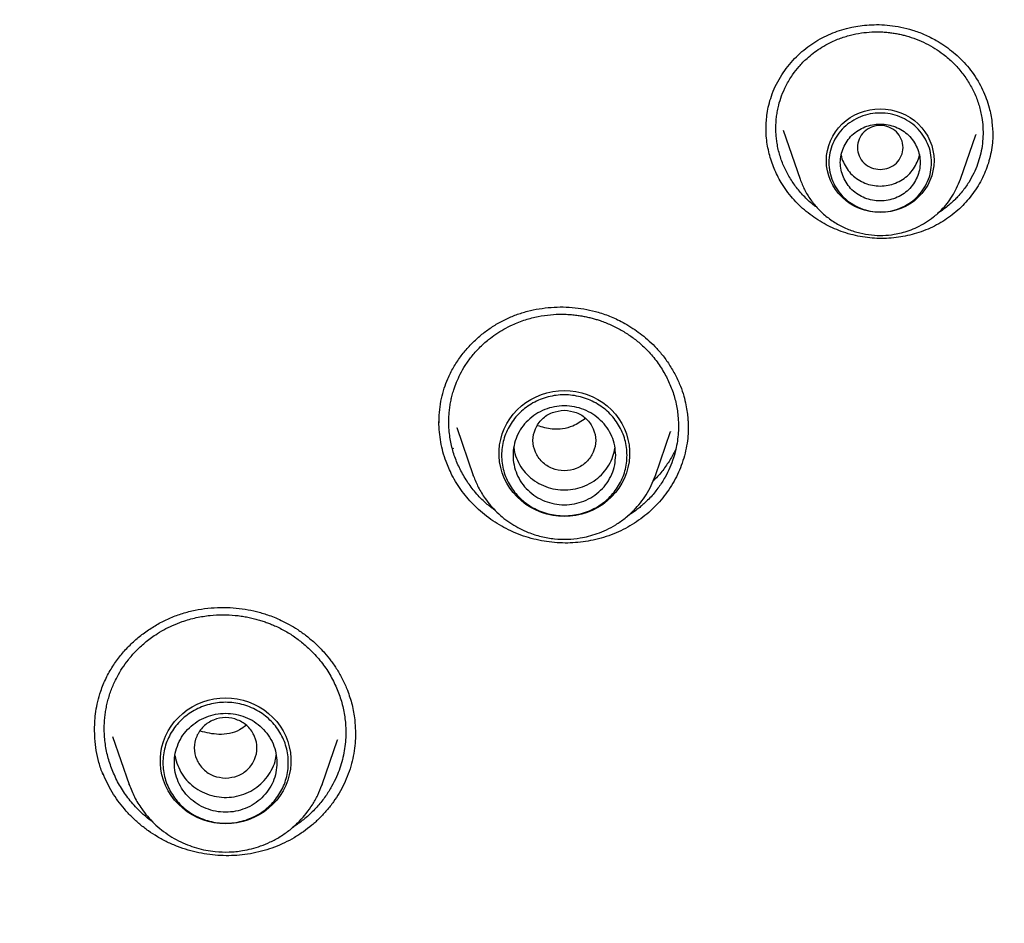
# Model space of a CAD drawing. Header units: millimetres. Extents: x 8 to 871, y 12 to 1888.
# Tile 104 of 114: x 442 to 460, y 1722 to 1737. Entities that reach past the tile are written whole.
import ezdxf

# ---------------------------------------------------------------- set-up
doc = ezdxf.new("R2010")
doc.units = ezdxf.units.MM

msp = doc.modelspace()

# ---------------------------------------------------------------- linework, layer by layer
at = {"color": 7, "linetype": 'Continuous', "lineweight": 30}
for p, q in [((455.709, 1735.417), (456.006, 1734.554)), ((458.817, 1734.554), (459.086, 1735.336)), ((459.088, 1735.341), (459.086, 1735.336)), ((449.675, 1730.285), (449.675, 1730.317)), ((449.983, 1730.204), (450.274, 1729.36)), ((449.986, 1730.199), (449.985, 1730.204)), ((453.467, 1729.36), (453.733, 1730.13)), ((453.732, 1730.13), (453.731, 1730.125)), ((449.929, 1729.821), (449.918, 1729.841)), ((450.274, 1729.36), (450.278, 1729.351)), ((450.277, 1729.351), (450.274, 1729.36)), ((453.464, 1729.351), (453.467, 1729.36)), ((453.467, 1729.36), (453.464, 1729.351)), ((443.946, 1724.784), (444.237, 1723.942)), ((447.622, 1723.942), (447.892, 1724.723)), ((447.891, 1724.723), (447.888, 1724.713)), ((443.776, 1724.119), (443.776, 1724.14)), ((444.238, 1723.937), (444.237, 1723.942)), ((447.618, 1723.931), (447.622, 1723.942)), ((447.622, 1723.942), (447.618, 1723.931))]:
    msp.add_line(p, q, dxfattribs=at)
at = {"color": 7, "linetype": 'Continuous', "lineweight": 30, "flags": 128}
for points in [[(457.412, 1733.971), (457.319, 1733.976), (457.227, 1733.989), (457.138, 1734.01), (457.05, 1734.04), (456.967, 1734.079), (456.887, 1734.124), (456.813, 1734.178), (456.744, 1734.238), (456.682, 1734.304), (456.627, 1734.375), (456.579, 1734.452), (456.54, 1734.533), (456.508, 1734.617), (456.486, 1734.703), (456.472, 1734.791), (456.468, 1734.881), (456.472, 1734.97), (456.486, 1735.058), (456.508, 1735.145), (456.54, 1735.229), (456.579, 1735.309), (456.627, 1735.386), (456.682, 1735.457), (456.744, 1735.524), (456.813, 1735.584), (456.887, 1735.637), (456.967, 1735.683), (457.05, 1735.721), (457.138, 1735.751), (457.227, 1735.772), (457.319, 1735.786), (457.412, 1735.79), (457.504, 1735.786), (457.596, 1735.772), (457.685, 1735.751), (457.773, 1735.721), (457.856, 1735.683), (457.936, 1735.637), (458.01, 1735.584), (458.079, 1735.524), (458.141, 1735.457), (458.196, 1735.386), (458.244, 1735.309), (458.283, 1735.229), (458.315, 1735.145), (458.337, 1735.058), (458.351, 1734.97), (458.355, 1734.881), (458.351, 1734.791), (458.337, 1734.703), (458.315, 1734.617), (458.283, 1734.533), (458.244, 1734.452), (458.196, 1734.375), (458.141, 1734.304), (458.079, 1734.238), (458.01, 1734.178), (457.936, 1734.124), (457.856, 1734.079), (457.773, 1734.04), (457.685, 1734.01), (457.596, 1733.989), (457.504, 1733.976), (457.412, 1733.971)], [(451.871, 1728.643), (451.768, 1728.648), (451.666, 1728.661), (451.566, 1728.683), (451.468, 1728.714), (451.374, 1728.753), (451.283, 1728.8), (451.197, 1728.854), (451.117, 1728.916), (451.043, 1728.984), (450.975, 1729.059), (450.915, 1729.139), (450.862, 1729.224), (450.817, 1729.313), (450.781, 1729.406), (450.754, 1729.502), (450.735, 1729.599), (450.726, 1729.698), (450.726, 1729.797), (450.735, 1729.895), (450.754, 1729.993), (450.781, 1730.088), (450.817, 1730.181), (450.862, 1730.27), (450.915, 1730.355), (450.975, 1730.436), (451.043, 1730.51), (451.117, 1730.579), (451.197, 1730.64), (451.283, 1730.695), (451.374, 1730.742), (451.468, 1730.781), (451.566, 1730.811), (451.666, 1730.833), (451.768, 1730.847), (451.871, 1730.851), (451.973, 1730.847), (452.075, 1730.833), (452.175, 1730.811), (452.273, 1730.781), (452.368, 1730.742), (452.458, 1730.695), (452.544, 1730.64), (452.624, 1730.579), (452.699, 1730.51), (452.766, 1730.436), (452.827, 1730.355), (452.879, 1730.27), (452.924, 1730.181), (452.96, 1730.088), (452.987, 1729.993), (453.006, 1729.895), (453.015, 1729.797), (453.015, 1729.698), (453.006, 1729.599), (452.987, 1729.502), (452.96, 1729.406), (452.924, 1729.313), (452.879, 1729.224), (452.827, 1729.139), (452.766, 1729.059), (452.699, 1728.984), (452.624, 1728.916), (452.544, 1728.854), (452.458, 1728.8), (452.368, 1728.753), (452.273, 1728.714), (452.175, 1728.683), (452.075, 1728.661), (451.973, 1728.648), (451.871, 1728.643)], [(445.929, 1723.253), (445.827, 1723.257), (445.725, 1723.27), (445.625, 1723.292), (445.527, 1723.323), (445.432, 1723.362), (445.342, 1723.409), (445.256, 1723.463), (445.176, 1723.525), (445.101, 1723.594), (445.034, 1723.668), (444.973, 1723.748), (444.921, 1723.833), (444.876, 1723.923), (444.84, 1724.015), (444.813, 1724.111), (444.794, 1724.208), (444.785, 1724.307), (444.785, 1724.406), (444.794, 1724.505), (444.813, 1724.602), (444.84, 1724.698), (444.876, 1724.79), (444.921, 1724.88), (444.973, 1724.965), (445.034, 1725.045), (445.101, 1725.119), (445.176, 1725.188), (445.256, 1725.25), (445.342, 1725.304), (445.432, 1725.351), (445.527, 1725.39), (445.625, 1725.421), (445.725, 1725.443), (445.827, 1725.456), (445.929, 1725.46), (446.032, 1725.456), (446.134, 1725.443), (446.234, 1725.421), (446.332, 1725.39), (446.426, 1725.351), (446.517, 1725.304), (446.603, 1725.25), (446.683, 1725.188), (446.757, 1725.119), (446.825, 1725.045), (446.885, 1724.965), (446.938, 1724.88), (446.983, 1724.79), (447.019, 1724.698), (447.046, 1724.602), (447.065, 1724.505), (447.074, 1724.406), (447.074, 1724.307), (447.065, 1724.208), (447.046, 1724.111), (447.019, 1724.015), (446.983, 1723.923), (446.938, 1723.833), (446.885, 1723.748), (446.825, 1723.668), (446.757, 1723.594), (446.683, 1723.525), (446.603, 1723.463), (446.517, 1723.409), (446.426, 1723.362), (446.332, 1723.323), (446.234, 1723.292), (446.134, 1723.27), (446.032, 1723.257), (445.929, 1723.253)]]:
    msp.add_lwpolyline(points, dxfattribs=at)
at = {"color": 7, "linetype": 'Continuous', "lineweight": 30}
for points, knots in [([(476.886, 1724.143), (476.883, 1724.189), (476.876, 1724.292), (476.864, 1724.458), (476.85, 1724.652), (476.833, 1724.872), (476.812, 1725.118), (476.788, 1725.392), (476.761, 1725.688), (476.729, 1726.005), (476.693, 1726.344), (476.653, 1726.705), (476.608, 1727.079), (476.544, 1727.582), (476.457, 1728.206), (476.312, 1729.146), (476.114, 1730.278), (475.871, 1731.473), (475.63, 1732.537), (475.399, 1733.473), (475.151, 1734.403), (474.888, 1735.32), (474.612, 1736.217), (474.327, 1737.088), (474.035, 1737.933), (473.735, 1738.751), (473.43, 1739.543), (473.189, 1740.139), (473.019, 1740.548), (472.926, 1740.769), (472.839, 1740.972), (472.762, 1741.151), (472.695, 1741.306), (472.637, 1741.436), (472.592, 1741.538), (472.559, 1741.613), (472.535, 1741.666), (472.515, 1741.712), (472.492, 1741.763), (472.462, 1741.828), (472.426, 1741.908), (472.376, 1742.019), (472.31, 1742.163), (472.225, 1742.347), (472.128, 1742.555), (472.02, 1742.783), (471.904, 1743.024), (471.727, 1743.389), (471.482, 1743.881), (471.174, 1744.482), (470.857, 1745.079), (470.532, 1745.672), (470.188, 1746.282), (469.799, 1746.95), (469.365, 1747.667), (468.891, 1748.424), (468.405, 1749.17), (467.911, 1749.901), (467.41, 1750.617), (466.845, 1751.395), (466.214, 1752.232), (465.512, 1753.121), (464.8, 1753.984), (464.079, 1754.823), (463.345, 1755.64), (462.6, 1756.437), (461.843, 1757.214), (461.122, 1757.924), (460.44, 1758.572), (459.803, 1759.158), (459.165, 1759.726), (458.534, 1760.27), (457.914, 1760.789), (457.305, 1761.283), (456.724, 1761.742), (456.172, 1762.165), (455.643, 1762.561), (455.109, 1762.95), (454.559, 1763.342), (453.985, 1763.739), (453.387, 1764.141), (452.766, 1764.547), (452.119, 1764.957), (451.448, 1765.37), (450.751, 1765.783), (450.036, 1766.194), (449.174, 1766.671), (448.169, 1767.203), (447.021, 1767.776), (445.883, 1768.312), (444.757, 1768.812), (443.643, 1769.278), (442.53, 1769.715), (441.418, 1770.125), (440.308, 1770.507), (439.2, 1770.864), (438.094, 1771.194), (437.225, 1771.434), (436.595, 1771.598), (436.198, 1771.699), (435.791, 1771.799), (435.362, 1771.901), (434.907, 1772.005), (434.423, 1772.112), (433.893, 1772.223), (433.315, 1772.339), (432.687, 1772.458), (432.024, 1772.575), (431.327, 1772.689), (430.639, 1772.793), (429.963, 1772.887), (429.303, 1772.97), (428.62, 1773.048), (427.912, 1773.121), (427.181, 1773.186), (426.44, 1773.242), (425.692, 1773.288), (424.937, 1773.326), (424.161, 1773.353), (423.365, 1773.371), (422.826, 1773.373), (422.554, 1773.374)], [0, 0, 0, 0, 0.001713, 0.003764, 0.006157, 0.008892, 0.011972, 0.015398, 0.019169, 0.023132, 0.027418, 0.032025, 0.036855, 0.041692, 0.051195, 0.0607, 0.077679, 0.094665, 0.106803, 0.118944, 0.131089, 0.143175, 0.154991, 0.16652, 0.177761, 0.188715, 0.199382, 0.209761, 0.212964, 0.216053, 0.218824, 0.221269, 0.223388, 0.22518, 0.226646, 0.227569, 0.228291, 0.228814, 0.229459, 0.230409, 0.231516, 0.232766, 0.23497, 0.237511, 0.240391, 0.243607, 0.246998, 0.250457, 0.258877, 0.267672, 0.275841, 0.28431, 0.293079, 0.302146, 0.313318, 0.324546, 0.335667, 0.346682, 0.35759, 0.368393, 0.382693, 0.396803, 0.410723, 0.42447, 0.438118, 0.451675, 0.46514, 0.478514, 0.48934, 0.500105, 0.510726, 0.521041, 0.531049, 0.540748, 0.550138, 0.558476, 0.566554, 0.574609, 0.582938, 0.591541, 0.600418, 0.609568, 0.618993, 0.628693, 0.638666, 0.648884, 0.659097, 0.675013, 0.690765, 0.706356, 0.7213, 0.736092, 0.750735, 0.765243, 0.779615, 0.793854, 0.807958, 0.821927, 0.826901, 0.831858, 0.836907, 0.842282, 0.847992, 0.854037, 0.860416, 0.86782, 0.875629, 0.883843, 0.892461, 0.901485, 0.909314, 0.917424, 0.925816, 0.934488, 0.943442, 0.952677, 0.961641, 0.970856, 0.980321, 0.990035, 1, 1, 1, 1]), ([(371.302, 1724.065), (371.324, 1724.188), (371.382, 1724.517), (371.485, 1725.051), (371.611, 1725.668), (371.746, 1726.283), (371.888, 1726.897), (372.038, 1727.509), (372.197, 1728.119), (372.363, 1728.727), (372.537, 1729.334), (372.719, 1729.938), (372.909, 1730.539), (373.107, 1731.139), (373.313, 1731.735), (373.526, 1732.33), (373.747, 1732.922), (373.976, 1733.511), (374.212, 1734.097), (374.456, 1734.68), (374.708, 1735.26), (374.967, 1735.838), (375.234, 1736.412), (375.508, 1736.982), (375.79, 1737.55), (376.079, 1738.114), (376.375, 1738.674), (376.678, 1739.231), (376.989, 1739.784), (377.307, 1740.333), (377.632, 1740.879), (377.964, 1741.42), (378.304, 1741.957), (378.65, 1742.491), (379.003, 1743.019), (379.363, 1743.544), (379.73, 1744.064), (380.103, 1744.58), (380.483, 1745.091), (380.87, 1745.598), (381.263, 1746.1), (381.663, 1746.597), (382.07, 1747.089), (382.483, 1747.576), (382.902, 1748.058), (383.327, 1748.535), (383.758, 1749.007), (384.196, 1749.474), (384.64, 1749.935), (385.089, 1750.391), (385.545, 1750.842), (386.006, 1751.287), (386.473, 1751.726), (386.946, 1752.159), (387.425, 1752.587), (387.909, 1753.009), (388.398, 1753.425), (388.893, 1753.836), (389.393, 1754.24), (389.898, 1754.638), (390.409, 1755.03), (390.924, 1755.415), (391.445, 1755.795), (391.97, 1756.168), (392.501, 1756.535), (393.036, 1756.895), (393.575, 1757.249), (394.119, 1757.596), (394.668, 1757.937), (395.221, 1758.271), (395.779, 1758.598), (396.34, 1758.918), (396.906, 1759.232), (397.476, 1759.539), (398.05, 1759.839), (398.627, 1760.132), (399.209, 1760.418), (399.794, 1760.696), (400.382, 1760.968), (400.974, 1761.233), (401.57, 1761.49), (402.169, 1761.74), (402.771, 1761.983), (403.376, 1762.219), (403.984, 1762.447), (404.595, 1762.668), (405.209, 1762.882), (405.826, 1763.088), (406.445, 1763.286), (407.067, 1763.477), (407.692, 1763.661), (408.318, 1763.837), (408.947, 1764.005), (409.578, 1764.166), (410.211, 1764.319), (410.846, 1764.465), (411.483, 1764.603), (412.122, 1764.733), (412.762, 1764.855), (413.404, 1764.969), (414.047, 1765.076), (414.692, 1765.175), (415.338, 1765.266), (415.985, 1765.35), (416.633, 1765.425), (417.282, 1765.493), (417.931, 1765.553), (418.582, 1765.605), (419.233, 1765.649), (419.885, 1765.685), (420.537, 1765.714), (421.189, 1765.734), (421.842, 1765.747), (422.495, 1765.751), (423.147, 1765.748), (423.8, 1765.737), (424.452, 1765.718), (425.104, 1765.691), (425.756, 1765.656), (426.407, 1765.613), (427.058, 1765.563), (427.708, 1765.505), (428.357, 1765.438), (429.005, 1765.364), (429.652, 1765.282), (430.298, 1765.192), (430.943, 1765.095), (431.587, 1764.989), (432.229, 1764.876), (432.869, 1764.755), (433.508, 1764.627), (434.146, 1764.49), (434.781, 1764.346), (435.414, 1764.195), (436.046, 1764.035), (436.675, 1763.868), (437.302, 1763.694), (437.927, 1763.512), (438.549, 1763.322), (439.169, 1763.125), (439.786, 1762.92), (440.401, 1762.708), (441.012, 1762.488), (441.621, 1762.261), (442.227, 1762.027), (442.83, 1761.785), (443.429, 1761.536), (444.025, 1761.28), (444.618, 1761.017), (445.207, 1760.747), (445.793, 1760.469), (446.375, 1760.184), (446.953, 1759.893), (447.528, 1759.594), (448.098, 1759.289), (448.665, 1758.976), (449.227, 1758.657), (449.785, 1758.331), (450.339, 1757.998), (450.889, 1757.659), (451.434, 1757.313), (451.974, 1756.96), (452.51, 1756.601), (453.041, 1756.235), (453.568, 1755.863), (454.089, 1755.485), (454.606, 1755.101), (455.117, 1754.71), (455.623, 1754.313), (456.124, 1753.91), (456.62, 1753.501), (457.11, 1753.086), (457.595, 1752.665), (458.075, 1752.238), (458.549, 1751.805), (459.017, 1751.367), (459.479, 1750.923), (459.936, 1750.474), (460.387, 1750.019), (460.831, 1749.559), (461.27, 1749.093), (461.703, 1748.622), (462.129, 1748.146), (462.549, 1747.665), (462.963, 1747.178), (463.371, 1746.687), (463.772, 1746.191), (464.166, 1745.69), (464.554, 1745.184), (464.936, 1744.674), (465.311, 1744.159), (465.679, 1743.64), (466.04, 1743.116), (466.394, 1742.588), (466.742, 1742.055), (467.082, 1741.519), (467.416, 1740.978), (467.742, 1740.433), (468.061, 1739.885), (468.373, 1739.332), (468.678, 1738.776), (468.976, 1738.217), (469.266, 1737.653), (469.549, 1737.087), (469.824, 1736.516), (470.092, 1735.943), (470.353, 1735.366), (470.606, 1734.787), (470.851, 1734.204), (471.089, 1733.618), (471.319, 1733.03), (471.542, 1732.438), (471.757, 1731.845), (471.964, 1731.248), (472.163, 1730.649), (472.354, 1730.048), (472.538, 1729.444), (472.714, 1728.839), (472.881, 1728.231), (473.041, 1727.621), (473.193, 1727.009), (473.337, 1726.396), (473.473, 1725.781), (473.601, 1725.164), (473.72, 1724.546), (473.806, 1724.078), (473.849, 1723.815), (473.859, 1723.76)], [0, 0, 0, 0, 0.002644, 0.007112, 0.01158, 0.016048, 0.020516, 0.024984, 0.029452, 0.033919, 0.038387, 0.042855, 0.047323, 0.051791, 0.056258, 0.060726, 0.065194, 0.069662, 0.074129, 0.078597, 0.083065, 0.087532, 0.092, 0.096468, 0.100935, 0.105403, 0.109871, 0.114338, 0.118806, 0.123273, 0.127741, 0.132208, 0.136676, 0.141143, 0.145611, 0.150078, 0.154546, 0.159013, 0.163481, 0.167948, 0.172415, 0.176883, 0.18135, 0.185817, 0.190285, 0.194752, 0.199219, 0.203686, 0.208153, 0.212621, 0.217088, 0.221555, 0.226022, 0.230489, 0.234956, 0.239423, 0.243891, 0.248358, 0.252825, 0.257292, 0.261759, 0.266226, 0.270693, 0.27516, 0.279627, 0.284093, 0.28856, 0.293027, 0.297494, 0.301961, 0.306428, 0.310895, 0.315362, 0.319828, 0.324295, 0.328762, 0.333229, 0.337695, 0.342162, 0.346629, 0.351096, 0.355562, 0.360029, 0.364496, 0.368962, 0.373429, 0.377896, 0.382362, 0.386829, 0.391296, 0.395762, 0.400229, 0.404696, 0.409162, 0.413629, 0.418095, 0.422562, 0.427029, 0.431495, 0.435962, 0.440428, 0.444895, 0.449361, 0.453828, 0.458294, 0.462761, 0.467227, 0.471694, 0.476161, 0.480627, 0.485094, 0.48956, 0.494027, 0.498493, 0.50296, 0.507426, 0.511893, 0.516359, 0.520826, 0.525292, 0.529759, 0.534225, 0.538692, 0.543158, 0.547625, 0.552091, 0.556558, 0.561025, 0.565491, 0.569958, 0.574424, 0.578891, 0.583357, 0.587824, 0.592291, 0.596757, 0.601224, 0.60569, 0.610157, 0.614623, 0.61909, 0.623557, 0.628023, 0.63249, 0.636957, 0.641423, 0.64589, 0.650357, 0.654823, 0.65929, 0.663757, 0.668224, 0.67269, 0.677157, 0.681624, 0.686091, 0.690557, 0.695024, 0.699491, 0.703958, 0.708425, 0.712892, 0.717358, 0.721825, 0.726292, 0.730759, 0.735226, 0.739693, 0.74416, 0.748627, 0.753094, 0.757561, 0.762028, 0.766495, 0.770962, 0.775429, 0.779896, 0.784363, 0.78883, 0.793298, 0.797765, 0.802232, 0.806699, 0.811166, 0.815634, 0.820101, 0.824568, 0.829035, 0.833503, 0.83797, 0.842437, 0.846905, 0.851372, 0.85584, 0.860307, 0.864774, 0.869242, 0.873709, 0.878177, 0.882644, 0.887112, 0.89158, 0.896047, 0.900515, 0.904982, 0.90945, 0.913918, 0.918385, 0.922853, 0.92732, 0.931788, 0.936256, 0.940724, 0.945191, 0.949659, 0.954127, 0.958595, 0.963062, 0.96753, 0.971998, 0.976466, 0.980934, 0.985402, 0.989869, 0.994337, 0.998805, 1, 1, 1, 1]), ([(470.627, 1698.229), (470.832, 1698.745), (471.288, 1699.895), (471.896, 1701.708), (472.467, 1703.65), (472.951, 1705.598), (473.35, 1707.546), (473.669, 1709.5), (473.906, 1711.462), (474.063, 1713.436), (474.139, 1715.414), (474.132, 1717.314), (474.054, 1719.133), (473.921, 1720.8), (473.771, 1722.108), (473.668, 1722.862), (473.628, 1723.135), (473.617, 1723.21), (473.606, 1723.285), (473.595, 1723.36), (473.583, 1723.434), (473.572, 1723.509), (473.56, 1723.588), (473.544, 1723.685), (473.521, 1723.83), (473.486, 1724.044), (473.438, 1724.331), (473.376, 1724.685), (473.299, 1725.106), (473.202, 1725.603), (473.085, 1726.176), (472.942, 1726.828), (472.773, 1727.551), (472.573, 1728.343), (472.341, 1729.205), (472.128, 1729.937), (471.961, 1730.481), (471.856, 1730.814), (471.763, 1731.105), (471.669, 1731.391), (471.574, 1731.672), (471.439, 1732.068), (471.261, 1732.572), (471.003, 1733.27), (470.711, 1734.025), (470.384, 1734.824), (470.132, 1735.413), (469.955, 1735.812), (469.853, 1736.04), (469.753, 1736.261), (469.654, 1736.476), (469.557, 1736.683), (469.462, 1736.884), (469.113, 1737.615), (468.481, 1738.866), (467.508, 1740.609), (466.464, 1742.313), (465.396, 1743.91), (464.314, 1745.403), (463.271, 1746.739), (462.528, 1747.628), (462.122, 1748.098), (462.022, 1748.213), (461.921, 1748.328), (461.82, 1748.443), (461.719, 1748.557), (461.617, 1748.672), (461.515, 1748.785), (461.361, 1748.956), (461.138, 1749.201), (460.826, 1749.537), (460.46, 1749.924), (460.037, 1750.361), (459.647, 1750.756), (459.394, 1751.002), (459.304, 1751.09)], [0, 0, 0, 0, 0.029054, 0.064733, 0.100116, 0.135202, 0.169992, 0.204485, 0.239166, 0.273846, 0.308525, 0.343205, 0.373723, 0.40424, 0.431095, 0.442912, 0.444238, 0.445564, 0.446891, 0.448217, 0.449543, 0.45087, 0.452196, 0.453704, 0.456043, 0.459947, 0.465048, 0.471346, 0.478841, 0.487533, 0.497899, 0.509572, 0.522554, 0.536844, 0.552442, 0.569348, 0.576848, 0.582271, 0.587612, 0.592869, 0.598043, 0.603134, 0.614806, 0.626015, 0.64212, 0.657165, 0.67115, 0.675621, 0.679971, 0.684202, 0.688312, 0.692302, 0.696171, 0.699921, 0.734601, 0.769281, 0.803961, 0.83864, 0.869157, 0.899674, 0.926528, 0.929165, 0.931803, 0.93444, 0.937078, 0.939715, 0.942353, 0.94499, 0.947628, 0.954241, 0.962138, 0.971317, 0.98178, 0.993526, 1, 1, 1, 1]), ([(455.41, 1735.459), (455.411, 1735.498), (455.413, 1735.581), (455.427, 1735.714), (455.455, 1735.86), (455.502, 1736.018), (455.569, 1736.182), (455.657, 1736.345), (455.761, 1736.498), (455.877, 1736.638), (456.003, 1736.764), (456.139, 1736.876), (456.28, 1736.973), (456.428, 1737.055), (456.58, 1737.123), (456.74, 1737.179), (456.9, 1737.22), (457.061, 1737.248), (457.222, 1737.264), (457.396, 1737.268), (457.582, 1737.256), (457.779, 1737.226), (457.982, 1737.173), (458.19, 1737.096), (458.373, 1737.004), (458.531, 1736.905), (458.665, 1736.807), (458.793, 1736.695), (458.915, 1736.569), (459.029, 1736.43), (459.094, 1736.328), (459.127, 1736.276)], [0, 0, 0, 0, 0.025081, 0.053028, 0.083828, 0.117524, 0.154339, 0.192391, 0.229771, 0.266414, 0.30226, 0.337263, 0.3714, 0.404675, 0.437188, 0.469248, 0.504306, 0.53326, 0.564484, 0.597967, 0.633697, 0.671675, 0.711921, 0.75431, 0.798849, 0.829774, 0.8617, 0.894646, 0.928645, 0.963739, 1, 1, 1, 1]), ([(455.824, 1734.583), (455.79, 1734.645), (455.721, 1734.77), (455.647, 1734.973), (455.607, 1735.144), (455.589, 1735.279), (455.582, 1735.373), (455.58, 1735.469), (455.584, 1735.565), (455.593, 1735.661), (455.609, 1735.757), (455.635, 1735.877), (455.681, 1736.026), (455.76, 1736.206), (455.864, 1736.379), (455.988, 1736.538), (456.111, 1736.663), (456.236, 1736.768), (456.357, 1736.853), (456.507, 1736.941), (456.685, 1737.021), (456.884, 1737.084), (457.076, 1737.122), (457.236, 1737.138), (457.362, 1737.14), (457.458, 1737.138), (457.549, 1737.13), (457.635, 1737.12), (457.717, 1737.106), (457.794, 1737.089), (457.903, 1737.061), (458.044, 1737.015), (458.213, 1736.941), (458.371, 1736.852), (458.534, 1736.739), (458.696, 1736.598), (458.85, 1736.428), (458.931, 1736.302), (458.972, 1736.24)], [0, 0, 0, 0, 0.038264, 0.077286, 0.117064, 0.134353, 0.151781, 0.169349, 0.187055, 0.2049, 0.222883, 0.241005, 0.272735, 0.309059, 0.349964, 0.38365, 0.419899, 0.445494, 0.472222, 0.500081, 0.539389, 0.576382, 0.611068, 0.643453, 0.660932, 0.677662, 0.693645, 0.708881, 0.723371, 0.737116, 0.750118, 0.782682, 0.814858, 0.84665, 0.878064, 0.919357, 0.959999, 1, 1, 1, 1]), ([(459.127, 1736.276), (459.155, 1736.226), (459.21, 1736.127), (459.275, 1735.969), (459.334, 1735.781), (459.378, 1735.563), (459.384, 1735.4), (459.386, 1735.319)], [0, 0, 0, 0, 0.168047, 0.336252, 0.504623, 0.757144, 1, 1, 1, 1]), ([(458.972, 1736.24), (459.006, 1736.177), (459.076, 1736.052), (459.15, 1735.848), (459.195, 1735.654), (459.215, 1735.471), (459.217, 1735.304), (459.201, 1735.136), (459.169, 1734.973), (459.12, 1734.812), (459.053, 1734.654), (458.964, 1734.494), (458.867, 1734.357), (458.779, 1734.256), (458.708, 1734.183), (458.635, 1734.117), (458.545, 1734.044), (458.473, 1733.991), (458.429, 1733.966), (458.424, 1733.963)], [0, 0, 0, 0, 0.080842, 0.1630816, 0.2467414, 0.3104505, 0.3749812, 0.440343, 0.5065454, 0.5689743, 0.6355718, 0.7063511, 0.7813263, 0.8299093, 0.8606249, 0.8981106, 0.9423748, 0.9934279, 1, 1, 1, 1]), ([(455.674, 1734.499), (455.651, 1734.539), (455.606, 1734.619), (455.549, 1734.743), (455.501, 1734.871), (455.463, 1735.003), (455.434, 1735.137), (455.415, 1735.281), (455.406, 1735.387), (455.409, 1735.447), (455.409, 1735.455)], [0, 0, 0, 0, 0.13513, 0.270969, 0.40644, 0.541912, 0.680208, 0.818505, 0.977423, 1, 1, 1, 1]), ([(455.41, 1735.437), (455.41, 1735.437), (455.408, 1735.457), (455.411, 1735.476), (455.413, 1735.495)], [0, 0, 0, 0, 0.029659, 1, 1, 1, 1]), ([(457.412, 1734.726), (457.359, 1734.732), (457.255, 1734.744), (457.121, 1734.832), (457.033, 1734.96), (457.001, 1735.111), (457.033, 1735.262), (457.121, 1735.391), (457.255, 1735.476), (457.412, 1735.507), (457.568, 1735.476), (457.702, 1735.391), (457.79, 1735.262), (457.822, 1735.111), (457.79, 1734.96), (457.702, 1734.832), (457.568, 1734.744), (457.464, 1734.732), (457.412, 1734.726)], [0, 0, 0, 0, 0.0625, 0.125, 0.1875, 0.25, 0.3125, 0.375, 0.4375, 0.5, 0.5625, 0.625, 0.6875, 0.75, 0.8125, 0.875, 0.9375, 1, 1, 1, 1]), ([(459.386, 1735.333), (459.386, 1735.3), (459.384, 1735.212), (459.366, 1735.071), (459.333, 1734.914), (459.285, 1734.763), (459.225, 1734.616), (459.151, 1734.474), (459.064, 1734.338), (458.967, 1734.211), (458.859, 1734.093), (458.741, 1733.983), (458.612, 1733.882), (458.474, 1733.792), (458.327, 1733.714), (458.172, 1733.647), (458.012, 1733.594), (457.851, 1733.556), (457.688, 1733.53), (457.522, 1733.516), (457.354, 1733.516), (457.186, 1733.53), (457.018, 1733.557), (456.851, 1733.598), (456.689, 1733.653), (456.535, 1733.719), (456.389, 1733.797), (456.248, 1733.886), (456.113, 1733.988), (455.988, 1734.1), (455.872, 1734.222), (455.765, 1734.355), (455.704, 1734.451), (455.674, 1734.499)], [0, 0, 0, 0, 0.020414, 0.053393, 0.086371, 0.118307, 0.150243, 0.18312, 0.215997, 0.247837, 0.279677, 0.312395, 0.345112, 0.37769, 0.410266, 0.443852, 0.477438, 0.509141, 0.540844, 0.573421, 0.605997, 0.638497, 0.670997, 0.704489, 0.737982, 0.769738, 0.801494, 0.834158, 0.866822, 0.89961, 0.932397, 0.966199, 1, 1, 1, 1]), ([(456.725, 1734.98), (456.725, 1734.98), (456.729, 1734.936), (456.763, 1734.852), (456.825, 1734.734), (456.914, 1734.631), (457.02, 1734.547), (457.142, 1734.484), (457.274, 1734.445), (457.412, 1734.432), (457.549, 1734.445), (457.681, 1734.484), (457.803, 1734.547), (457.91, 1734.631), (457.998, 1734.734), (458.06, 1734.852), (458.094, 1734.936), (458.098, 1734.98), (458.098, 1734.98)], [0, 0, 0, 0, 0.000101, 0.071515, 0.142929, 0.214343, 0.285757, 0.357172, 0.428586, 0.5, 0.571414, 0.642828, 0.714243, 0.785657, 0.857071, 0.928485, 0.999899, 1, 1, 1, 1]), ([(456.304, 1734.06), (456.287, 1734.071), (456.208, 1734.125), (456.086, 1734.241), (455.94, 1734.404), (455.862, 1734.524), (455.824, 1734.583)], [0, 0, 0, 0, 0.082173, 0.396943, 0.702885, 1, 1, 1, 1]), ([(456.006, 1734.554), (456.031, 1734.493), (456.08, 1734.368), (456.188, 1734.194), (456.32, 1734.032), (456.478, 1733.888), (456.657, 1733.766), (456.851, 1733.672), (457.052, 1733.608), (457.256, 1733.573), (457.459, 1733.566), (457.635, 1733.583), (457.788, 1733.615), (457.923, 1733.656), (458.064, 1733.715), (458.209, 1733.793), (458.353, 1733.894), (458.48, 1734.008), (458.588, 1734.131), (458.677, 1734.258), (458.757, 1734.399), (458.796, 1734.502), (458.817, 1734.554)], [0, 0, 0, 0, 0.0538812, 0.109326, 0.1664812, 0.2255437, 0.2855725, 0.3443604, 0.4018603, 0.4580873, 0.5130559, 0.5667802, 0.6024363, 0.6408055, 0.6823341, 0.7270649, 0.7750388, 0.8262916, 0.8669136, 0.9094051, 0.9537686, 1, 1, 1, 1]), ([(449.674, 1730.316), (449.676, 1730.383), (449.681, 1730.514), (449.713, 1730.706), (449.76, 1730.886), (449.829, 1731.07), (449.922, 1731.255), (450.043, 1731.439), (450.178, 1731.606), (450.325, 1731.754), (450.484, 1731.886), (450.653, 1732.001), (450.834, 1732.1), (451.025, 1732.181), (451.223, 1732.243), (451.428, 1732.286), (451.637, 1732.311), (451.848, 1732.318), (452.058, 1732.306), (452.264, 1732.275), (452.438, 1732.232), (452.58, 1732.187), (452.694, 1732.143), (452.812, 1732.09), (452.94, 1732.024), (453.072, 1731.944), (453.203, 1731.851), (453.332, 1731.746), (453.463, 1731.621), (453.592, 1731.475), (453.716, 1731.307), (453.785, 1731.182), (453.821, 1731.117)], [0, 0, 0, 0, 0.03679, 0.073029, 0.10703, 0.138886, 0.179351, 0.218739, 0.256983, 0.294007, 0.330202, 0.366295, 0.402273, 0.438198, 0.474194, 0.510262, 0.546385, 0.582543, 0.618591, 0.654159, 0.689233, 0.710057, 0.730657, 0.751876, 0.776463, 0.804622, 0.830824, 0.859524, 0.890742, 0.924514, 0.9609, 1, 1, 1, 1]), ([(450.055, 1729.442), (450.021, 1729.513), (449.954, 1729.657), (449.887, 1729.886), (449.855, 1730.074), (449.845, 1730.215), (449.843, 1730.307), (449.846, 1730.4), (449.853, 1730.493), (449.865, 1730.586), (449.882, 1730.679), (449.904, 1730.771), (449.935, 1730.878), (449.98, 1731.001), (450.046, 1731.144), (450.132, 1731.294), (450.242, 1731.448), (450.378, 1731.602), (450.523, 1731.733), (450.668, 1731.841), (450.808, 1731.928), (450.981, 1732.016), (451.182, 1732.094), (451.407, 1732.151), (451.623, 1732.182), (451.796, 1732.19), (451.928, 1732.186), (452.021, 1732.179), (452.111, 1732.168), (452.196, 1732.154), (452.277, 1732.138), (452.355, 1732.119), (452.428, 1732.099), (452.54, 1732.063), (452.689, 1732.004), (452.871, 1731.912), (453.039, 1731.804), (453.212, 1731.669), (453.381, 1731.503), (453.539, 1731.304), (453.621, 1731.16), (453.661, 1731.088)], [0, 0, 0, 0, 0.0382806, 0.0773194, 0.1171155, 0.1322428, 0.1474765, 0.1628165, 0.1782628, 0.1938152, 0.2094736, 0.225238, 0.2411081, 0.2646151, 0.2906646, 0.3192524, 0.3503738, 0.3840234, 0.4201949, 0.4457156, 0.4723532, 0.5001055, 0.5392592, 0.5761447, 0.6107674, 0.6431326, 0.6584746, 0.6732535, 0.6874699, 0.7011244, 0.7142174, 0.7267496, 0.7387213, 0.7501332, 0.7826248, 0.8147509, 0.8465151, 0.8779212, 0.9192322, 0.9599223, 1, 1, 1, 1]), ([(453.661, 1731.088), (453.695, 1731.017), (453.763, 1730.873), (453.83, 1730.643), (453.864, 1730.436), (453.874, 1730.258), (453.871, 1730.11), (453.855, 1729.961), (453.827, 1729.813), (453.784, 1729.659), (453.723, 1729.496), (453.638, 1729.324), (453.528, 1729.152), (453.416, 1729.013), (453.323, 1728.917), (453.262, 1728.86), (453.206, 1728.811), (453.132, 1728.752), (453.054, 1728.694), (452.994, 1728.658), (452.971, 1728.644)], [0, 0, 0, 0, 0.083608, 0.168646, 0.25513, 0.307744, 0.36089, 0.414571, 0.46879, 0.523552, 0.588006, 0.656763, 0.729835, 0.807232, 0.847573, 0.871709, 0.896935, 0.926358, 0.97212, 1, 1, 1, 1]), ([(453.821, 1731.117), (453.852, 1731.054), (453.908, 1730.935), (453.966, 1730.76), (454.003, 1730.605), (454.026, 1730.472), (454.037, 1730.362), (454.042, 1730.276), (454.043, 1730.214), (454.043, 1730.182), (454.043, 1730.169)], [0, 0, 0, 0, 0.208195, 0.392873, 0.553845, 0.690933, 0.804041, 0.893167, 0.958405, 1, 1, 1, 1]), ([(451.871, 1730.504), (451.799, 1730.496), (451.655, 1730.48), (451.471, 1730.358), (451.35, 1730.182), (451.306, 1729.974), (451.35, 1729.767), (451.471, 1729.589), (451.655, 1729.473), (451.871, 1729.43), (452.086, 1729.473), (452.27, 1729.589), (452.391, 1729.767), (452.435, 1729.974), (452.391, 1730.182), (452.27, 1730.358), (452.086, 1730.48), (451.942, 1730.496), (451.871, 1730.504)], [0, 0, 0, 0, 0.0625, 0.125, 0.1875, 0.25, 0.3125, 0.375, 0.4375, 0.5, 0.5625, 0.625, 0.6875, 0.75, 0.8125, 0.875, 0.9375, 1, 1, 1, 1]), ([(449.899, 1729.368), (449.862, 1729.447), (449.8, 1729.579), (449.74, 1729.773), (449.7, 1729.946), (449.678, 1730.122), (449.669, 1730.243), (449.671, 1730.304), (449.671, 1730.305)], [0, 0, 0, 0, 0.265715, 0.445867, 0.626022, 0.811395, 0.996769, 1, 1, 1, 1]), ([(452.243, 1730.36), (452.17, 1730.311), (451.999, 1730.195), (451.687, 1730.147), (451.485, 1730.207), (451.401, 1730.232)], [0, 0, 0, 0, 0.298789, 0.70828, 1, 1, 1, 1]), ([(454.043, 1730.175), (454.042, 1730.135), (454.039, 1730.037), (454.018, 1729.88), (453.98, 1729.706), (453.926, 1729.538), (453.857, 1729.376), (453.775, 1729.222), (453.679, 1729.073), (453.57, 1728.932), (453.449, 1728.802), (453.318, 1728.682), (453.176, 1728.572), (453.023, 1728.473), (452.862, 1728.388), (452.693, 1728.317), (452.516, 1728.259), (452.335, 1728.216), (452.155, 1728.189), (451.974, 1728.175), (451.791, 1728.176), (451.606, 1728.192), (451.424, 1728.223), (451.242, 1728.268), (451.064, 1728.329), (450.893, 1728.404), (450.731, 1728.491), (450.579, 1728.59), (450.434, 1728.701), (450.302, 1728.821), (450.184, 1728.947), (450.078, 1729.078), (449.981, 1729.218), (449.927, 1729.318), (449.899, 1729.368)], [0, 0, 0, 0, 0.0217769, 0.053199, 0.0855444, 0.1178887, 0.1490569, 0.1802265, 0.2122985, 0.2443713, 0.2756652, 0.306959, 0.3391288, 0.3712974, 0.4030642, 0.434831, 0.4675755, 0.500321, 0.5313221, 0.5623235, 0.5941779, 0.6260318, 0.657814, 0.6895952, 0.7223502, 0.7551059, 0.7861361, 0.8171666, 0.8490768, 0.880987, 0.910364, 0.9397407, 0.9698705, 1, 1, 1, 1]), ([(450.984, 1729.848), (450.989, 1729.814), (451.001, 1729.723), (451.041, 1729.64), (451.065, 1729.588)], [0, 0, 0, 0, 0.377479, 1, 1, 1, 1]), ([(451.065, 1729.588), (451.094, 1729.538), (451.153, 1729.44), (451.276, 1729.316), (451.421, 1729.217), (451.583, 1729.147), (451.756, 1729.108), (451.933, 1729.103), (452.108, 1729.132), (452.274, 1729.193), (452.425, 1729.284), (452.554, 1729.401), (452.656, 1729.541), (452.728, 1729.689), (452.748, 1729.793), (452.758, 1729.84)], [0, 0, 0, 0, 0.077787, 0.155574, 0.233361, 0.311148, 0.388934, 0.466721, 0.544508, 0.622295, 0.700082, 0.777869, 0.855656, 0.933443, 1, 1, 1, 1]), ([(453.829, 1729.834), (453.799, 1729.773), (453.738, 1729.649), (453.615, 1729.47), (453.51, 1729.338), (453.439, 1729.275), (453.426, 1729.263)], [0, 0, 0, 0, 0.29592, 0.605997, 0.926553, 1, 1, 1, 1]), ([(450.671, 1728.735), (450.62, 1728.774), (450.499, 1728.865), (450.333, 1729.031), (450.176, 1729.228), (450.095, 1729.372), (450.055, 1729.442)], [0, 0, 0, 0, 0.201887, 0.47368, 0.739719, 1, 1, 1, 1]), ([(450.278, 1729.351), (450.304, 1729.284), (450.358, 1729.146), (450.465, 1728.975), (450.577, 1728.83), (450.688, 1728.714), (450.811, 1728.606), (450.945, 1728.51), (451.088, 1728.428), (451.26, 1728.35), (451.463, 1728.285), (451.696, 1728.246), (451.926, 1728.238), (452.126, 1728.258), (452.3, 1728.294), (452.454, 1728.341), (452.614, 1728.408), (452.778, 1728.497), (452.942, 1728.611), (453.086, 1728.741), (453.208, 1728.881), (453.31, 1729.024), (453.399, 1729.181), (453.442, 1729.295), (453.464, 1729.351)], [0, 0, 0, 0, 0.051716, 0.107407, 0.145543, 0.184522, 0.224397, 0.264791, 0.30465, 0.343928, 0.401734, 0.458254, 0.513501, 0.567486, 0.603309, 0.64186, 0.683582, 0.728512, 0.776684, 0.828129, 0.868887, 0.911508, 0.955993, 1, 1, 1, 1]), ([(443.63, 1724.912), (443.632, 1724.962), (443.634, 1725.065), (443.652, 1725.227), (443.685, 1725.4), (443.742, 1725.597), (443.827, 1725.806), (443.945, 1726.014), (444.08, 1726.202), (444.23, 1726.37), (444.394, 1726.52), (444.572, 1726.654), (444.762, 1726.771), (444.963, 1726.869), (445.174, 1726.946), (445.392, 1727.002), (445.616, 1727.036), (445.84, 1727.05), (446.06, 1727.043), (446.27, 1727.018), (446.438, 1726.984), (446.568, 1726.949), (446.67, 1726.916), (446.784, 1726.874), (446.912, 1726.818), (447.051, 1726.747), (447.2, 1726.657), (447.355, 1726.545), (447.513, 1726.411), (447.655, 1726.264), (447.78, 1726.111), (447.887, 1725.955), (447.986, 1725.783), (448.039, 1725.658), (448.067, 1725.594)], [0, 0, 0, 0, 0.025533, 0.05298, 0.082345, 0.11344, 0.15413, 0.193231, 0.230872, 0.267072, 0.302933, 0.338784, 0.374568, 0.410243, 0.445802, 0.481387, 0.517049, 0.552669, 0.587198, 0.620356, 0.65213, 0.667501, 0.683685, 0.702684, 0.724543, 0.749179, 0.776563, 0.806703, 0.839615, 0.875329, 0.903987, 0.934282, 0.966262, 1, 1, 1, 1]), ([(443.938, 1724.199), (443.911, 1724.277), (443.856, 1724.433), (443.811, 1724.68), (443.798, 1724.88), (443.803, 1725.029), (443.811, 1725.126), (443.824, 1725.223), (443.841, 1725.32), (443.864, 1725.416), (443.892, 1725.512), (443.925, 1725.607), (443.97, 1725.716), (444.031, 1725.842), (444.116, 1725.986), (444.224, 1726.136), (444.356, 1726.287), (444.515, 1726.435), (444.681, 1726.558), (444.845, 1726.657), (445.001, 1726.734), (445.19, 1726.809), (445.409, 1726.871), (445.65, 1726.91), (445.879, 1726.922), (446.062, 1726.913), (446.199, 1726.897), (446.297, 1726.881), (446.39, 1726.861), (446.478, 1726.838), (446.562, 1726.813), (446.642, 1726.786), (446.717, 1726.757), (446.831, 1726.709), (446.981, 1726.633), (447.16, 1726.519), (447.325, 1726.389), (447.491, 1726.232), (447.65, 1726.041), (447.795, 1725.818), (447.865, 1725.658), (447.9, 1725.579)], [0, 0, 0, 0, 0.038281, 0.077328, 0.117137, 0.132271, 0.147512, 0.16286, 0.178315, 0.193876, 0.209545, 0.225321, 0.241202, 0.264896, 0.291073, 0.319731, 0.350867, 0.384475, 0.420551, 0.445978, 0.4725, 0.500114, 0.53902, 0.575731, 0.610252, 0.642585, 0.657937, 0.672744, 0.687005, 0.70072, 0.713891, 0.726518, 0.738601, 0.75014, 0.782529, 0.814583, 0.846306, 0.877701, 0.919039, 0.959804, 1, 1, 1, 1]), ([(447.9, 1725.579), (447.927, 1725.5), (447.983, 1725.343), (448.028, 1725.095), (448.041, 1724.875), (448.032, 1724.687), (448.012, 1724.532), (447.979, 1724.378), (447.934, 1724.226), (447.872, 1724.068), (447.79, 1723.903), (447.682, 1723.731), (447.548, 1723.561), (447.415, 1723.426), (447.309, 1723.335), (447.24, 1723.282), (447.178, 1723.238), (447.132, 1723.205), (447.104, 1723.189), (447.101, 1723.188)], [0, 0, 0, 0, 0.090311, 0.182141, 0.275501, 0.332281, 0.389621, 0.447522, 0.505988, 0.565021, 0.634517, 0.708653, 0.787435, 0.870873, 0.914359, 0.939173, 0.965405, 0.99664, 1, 1, 1, 1]), ([(448.067, 1725.594), (448.095, 1725.51), (448.153, 1725.341), (448.199, 1725.083), (448.204, 1724.911), (448.207, 1724.829)], [0, 0, 0, 0, 0.340156, 0.68099, 1, 1, 1, 1]), ([(445.929, 1724.054), (445.858, 1724.062), (445.714, 1724.078), (445.53, 1724.2), (445.409, 1724.376), (445.365, 1724.584), (445.409, 1724.791), (445.53, 1724.968), (445.714, 1725.085), (445.929, 1725.128), (446.145, 1725.085), (446.329, 1724.968), (446.45, 1724.791), (446.494, 1724.584), (446.45, 1724.376), (446.329, 1724.2), (446.145, 1724.078), (446.001, 1724.062), (445.929, 1724.054)], [0, 0, 0, 0, 0.0625, 0.125, 0.1875, 0.25, 0.3125, 0.375, 0.4375, 0.5, 0.5625, 0.625, 0.6875, 0.75, 0.8125, 0.875, 0.9375, 1, 1, 1, 1]), ([(443.776, 1724.119), (443.751, 1724.187), (443.702, 1724.324), (443.657, 1724.536), (443.632, 1724.735), (443.632, 1724.863), (443.632, 1724.919)], [0, 0, 0, 0, 0.264029, 0.528792, 0.794165, 1, 1, 1, 1]), ([(446.287, 1724.979), (446.249, 1724.95), (446.115, 1724.85), (445.82, 1724.796), (445.592, 1724.85), (445.484, 1724.876)], [0, 0, 0, 0, 0.171238, 0.606271, 1, 1, 1, 1]), ([(448.209, 1724.835), (448.208, 1724.779), (448.204, 1724.662), (448.179, 1724.485), (448.14, 1724.305), (448.083, 1724.126), (448.01, 1723.954), (447.923, 1723.791), (447.822, 1723.635), (447.707, 1723.488), (447.579, 1723.35), (447.441, 1723.224), (447.293, 1723.11), (447.133, 1723.007), (446.964, 1722.917), (446.788, 1722.841), (446.605, 1722.78), (446.414, 1722.735), (446.221, 1722.705), (446.03, 1722.692), (445.84, 1722.693), (445.649, 1722.71), (445.458, 1722.742), (445.27, 1722.789), (445.085, 1722.851), (444.905, 1722.93), (444.733, 1723.023), (444.573, 1723.127), (444.423, 1723.243), (444.282, 1723.371), (444.154, 1723.509), (444.039, 1723.655), (443.938, 1723.807), (443.848, 1723.969), (443.8, 1724.083), (443.776, 1724.14)], [0, 0, 0, 0, 0.0276358, 0.0577855, 0.0879349, 0.1189685, 0.150001, 0.1799482, 0.2098968, 0.2407216, 0.2715472, 0.3014711, 0.3313949, 0.3621518, 0.3929076, 0.4233665, 0.4538251, 0.485227, 0.51663, 0.5462725, 0.5759153, 0.6063703, 0.6368248, 0.6672814, 0.6977371, 0.7291245, 0.7605128, 0.7902646, 0.8200167, 0.8506116, 0.8812064, 0.9104992, 0.9397916, 0.969896, 1, 1, 1, 1]), ([(445.042, 1724.443), (445.042, 1724.442), (445.046, 1724.384), (445.067, 1724.33), (445.088, 1724.276)], [0, 0, 0, 0, 0.014565, 1, 1, 1, 1]), ([(445.088, 1724.276), (445.112, 1724.224), (445.16, 1724.12), (445.27, 1723.985), (445.404, 1723.873), (445.558, 1723.788), (445.726, 1723.733), (445.902, 1723.711), (446.079, 1723.723), (446.251, 1723.767), (446.41, 1723.843), (446.55, 1723.948), (446.667, 1724.077), (446.754, 1724.225), (446.805, 1724.355), (446.813, 1724.435), (446.816, 1724.458)], [0, 0, 0, 0, 0.074576, 0.149152, 0.223729, 0.298305, 0.372881, 0.447457, 0.522034, 0.59661, 0.671186, 0.745762, 0.820339, 0.894915, 0.969491, 1, 1, 1, 1]), ([(444.658, 1723.279), (444.612, 1723.313), (444.51, 1723.389), (444.352, 1723.541), (444.191, 1723.732), (444.044, 1723.958), (443.973, 1724.119), (443.938, 1724.199)], [0, 0, 0, 0, 0.14397, 0.318894, 0.549199, 0.776237, 1, 1, 1, 1]), ([(444.237, 1723.942), (444.266, 1723.868), (444.325, 1723.718), (444.439, 1723.534), (444.558, 1723.381), (444.675, 1723.257), (444.806, 1723.143), (444.949, 1723.041), (445.1, 1722.954), (445.257, 1722.883), (445.418, 1722.828), (445.582, 1722.788), (445.772, 1722.761), (445.988, 1722.753), (446.201, 1722.774), (446.386, 1722.813), (446.549, 1722.863), (446.719, 1722.933), (446.892, 1723.027), (447.066, 1723.149), (447.218, 1723.287), (447.348, 1723.435), (447.455, 1723.587), (447.549, 1723.752), (447.595, 1723.872), (447.618, 1723.931)], [0, 0, 0, 0, 0.053853, 0.109435, 0.147513, 0.186443, 0.226271, 0.266605, 0.306401, 0.345616, 0.384253, 0.422315, 0.459807, 0.514959, 0.568848, 0.604604, 0.643084, 0.684728, 0.72957, 0.777642, 0.828971, 0.869632, 0.912145, 0.956513, 1, 1, 1, 1])]:
    msp.add_open_spline(points, degree=3, knots=knots, dxfattribs=at)
for points in [[(458.312, 1734.848), (458.308, 1734.792), (458.301, 1734.678), (458.248, 1734.514), (458.165, 1734.364), (458.052, 1734.231), (457.915, 1734.123), (457.758, 1734.042), (457.588, 1733.992), (457.412, 1733.976), (457.235, 1733.992), (457.065, 1734.042), (456.908, 1734.123), (456.771, 1734.231), (456.658, 1734.364), (456.575, 1734.514), (456.523, 1734.678), (456.506, 1734.848), (456.523, 1735.019), (456.575, 1735.182), (456.658, 1735.333), (456.771, 1735.466), (456.908, 1735.574), (457.065, 1735.655), (457.235, 1735.705), (457.412, 1735.721), (457.588, 1735.705), (457.758, 1735.655), (457.915, 1735.574), (458.052, 1735.466), (458.165, 1735.333), (458.248, 1735.182), (458.301, 1735.019), (458.308, 1734.905), (458.312, 1734.848)], [(457.412, 1734.174), (457.457, 1734.176), (457.549, 1734.181), (457.681, 1734.222), (457.803, 1734.284), (457.91, 1734.368), (457.997, 1734.471), (458.062, 1734.589), (458.102, 1734.716), (458.116, 1734.848), (458.102, 1734.981), (458.062, 1735.108), (457.997, 1735.226), (457.91, 1735.329), (457.803, 1735.413), (457.681, 1735.476), (457.549, 1735.514), (457.412, 1735.527), (457.274, 1735.514), (457.142, 1735.476), (457.02, 1735.413), (456.913, 1735.329), (456.826, 1735.226), (456.761, 1735.108), (456.721, 1734.981), (456.707, 1734.848), (456.721, 1734.716), (456.761, 1734.589), (456.826, 1734.471), (456.913, 1734.368), (457.02, 1734.284), (457.142, 1734.222), (457.274, 1734.181), (457.366, 1734.176), (457.412, 1734.174)], [(452.971, 1729.714), (452.969, 1729.668), (452.965, 1729.575), (452.936, 1729.439), (452.89, 1729.307), (452.826, 1729.182), (452.746, 1729.067), (452.651, 1728.962), (452.542, 1728.87), (452.422, 1728.793), (452.293, 1728.732), (452.156, 1728.687), (452.015, 1728.66), (451.871, 1728.651), (451.727, 1728.66), (451.585, 1728.687), (451.448, 1728.732), (451.319, 1728.793), (451.199, 1728.87), (451.091, 1728.962), (450.995, 1729.067), (450.915, 1729.182), (450.851, 1729.307), (450.805, 1729.439), (450.777, 1729.575), (450.767, 1729.714), (450.777, 1729.853), (450.805, 1729.989), (450.851, 1730.121), (450.915, 1730.245), (450.995, 1730.361), (451.091, 1730.465), (451.199, 1730.557), (451.319, 1730.634), (451.448, 1730.696), (451.585, 1730.741), (451.727, 1730.768), (451.871, 1730.777), (452.015, 1730.768), (452.156, 1730.741), (452.293, 1730.696), (452.422, 1730.634), (452.542, 1730.557), (452.651, 1730.465), (452.746, 1730.361), (452.826, 1730.245), (452.89, 1730.121), (452.936, 1729.989), (452.965, 1729.853), (452.969, 1729.76), (452.971, 1729.714)], [(452.771, 1729.714), (452.767, 1729.657), (452.761, 1729.543), (452.707, 1729.38), (452.624, 1729.229), (452.511, 1729.097), (452.374, 1728.988), (452.217, 1728.907), (452.047, 1728.858), (451.871, 1728.841), (451.694, 1728.858), (451.524, 1728.907), (451.367, 1728.988), (451.23, 1729.097), (451.117, 1729.229), (451.034, 1729.38), (450.982, 1729.543), (450.965, 1729.714), (450.982, 1729.884), (451.034, 1730.048), (451.117, 1730.199), (451.23, 1730.331), (451.367, 1730.44), (451.524, 1730.52), (451.694, 1730.57), (451.871, 1730.587), (452.047, 1730.57), (452.217, 1730.52), (452.374, 1730.44), (452.511, 1730.331), (452.624, 1730.199), (452.707, 1730.048), (452.761, 1729.884), (452.767, 1729.771), (452.771, 1729.714)], [(447.029, 1724.323), (447.028, 1724.277), (447.024, 1724.184), (446.995, 1724.048), (446.949, 1723.916), (446.885, 1723.792), (446.805, 1723.676), (446.709, 1723.571), (446.601, 1723.48), (446.481, 1723.402), (446.352, 1723.341), (446.215, 1723.296), (446.073, 1723.269), (445.929, 1723.26), (445.785, 1723.269), (445.644, 1723.296), (445.507, 1723.341), (445.378, 1723.402), (445.258, 1723.48), (445.149, 1723.571), (445.054, 1723.676), (444.974, 1723.792), (444.91, 1723.916), (444.864, 1724.048), (444.836, 1724.184), (444.826, 1724.323), (444.836, 1724.462), (444.864, 1724.598), (444.91, 1724.73), (444.974, 1724.855), (445.054, 1724.97), (445.149, 1725.075), (445.258, 1725.166), (445.378, 1725.244), (445.507, 1725.305), (445.644, 1725.35), (445.785, 1725.377), (445.929, 1725.386), (446.073, 1725.377), (446.215, 1725.35), (446.352, 1725.305), (446.481, 1725.244), (446.601, 1725.166), (446.709, 1725.075), (446.805, 1724.97), (446.885, 1724.855), (446.949, 1724.73), (446.995, 1724.598), (447.024, 1724.462), (447.028, 1724.369), (447.029, 1724.323)], [(446.829, 1724.323), (446.826, 1724.38), (446.819, 1724.493), (446.766, 1724.657), (446.683, 1724.808), (446.57, 1724.94), (446.433, 1725.049), (446.276, 1725.13), (446.106, 1725.179), (445.929, 1725.196), (445.753, 1725.179), (445.583, 1725.13), (445.426, 1725.049), (445.289, 1724.94), (445.176, 1724.808), (445.093, 1724.657), (445.041, 1724.493), (445.024, 1724.323), (445.041, 1724.153), (445.093, 1723.989), (445.176, 1723.838), (445.289, 1723.706), (445.426, 1723.597), (445.583, 1723.517), (445.753, 1723.467), (445.929, 1723.45), (446.106, 1723.467), (446.276, 1723.517), (446.433, 1723.597), (446.57, 1723.706), (446.683, 1723.838), (446.766, 1723.989), (446.819, 1724.153), (446.826, 1724.266), (446.829, 1724.323)]]:
    msp.add_open_spline(points, degree=3, dxfattribs=at)

doc.saveas('drawing.dxf')
